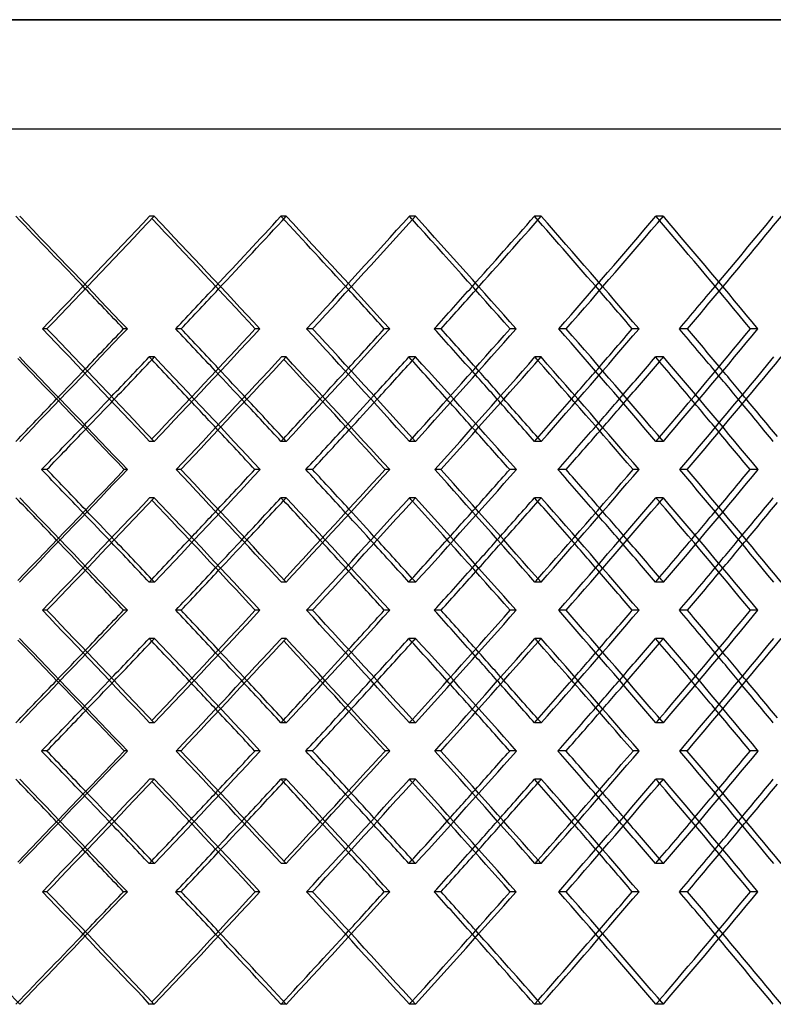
# Model space of a CAD drawing. Header units: millimetres. Extents: x -675 to 675, y -276 to 513.
# Tile 11 of 17: x 123 to 256, y -79 to 95. Entities that reach past the tile are written whole.
import ezdxf

# ---------------------------------------------------------------- set-up
doc = ezdxf.new("R2010")
doc.units = ezdxf.units.MM
doc.layers.add('HIDDEN', color=7, linetype='Continuous')
doc.layers.add('THICK', color=7, linetype='Continuous')

msp = doc.modelspace()

# ---------------------------------------------------------------- linework, layer by layer
at = {"layer": 'HIDDEN'}
for p, q in [((675, 94.78), (0, 94.78)), ((-450, 75.5), (450, 75.5)), ((146.93, 60.03), (146.11, 60.03)), ((170.28, 60.03), (169.34, 60.03)), ((193.12, 60.03), (192.05, 60.03)), ((215.37, 60.03), (214.18, 60.03)), ((236.96, 60.03), (235.65, 60.03)), ((127.95, 40.12), (127.14, 40.12)), ((142.17, 40.12), (141.48, 40.12)), ((174.92, 40.12), (173.86, 40.12)), ((188.56, 40.12), (187.62, 40.12)), ((219.77, 40.12), (218.46, 40.12)), ((232.67, 40.12), (231.48, 40.12)), ((146.97, 35.14), (146.03, 35.14)), ((170.24, 35.14), (169.43, 35.14)), ((193.16, 35.14), (191.96, 35.14)), ((215.33, 35.14), (214.26, 35.14)), ((237, 35.14), (235.57, 35.14)), ((146.93, 20.21), (146.11, 20.21)), ((170.28, 20.21), (169.34, 20.21)), ((193.12, 20.21), (192.05, 20.21)), ((215.37, 20.21), (214.18, 20.21)), ((236.96, 20.21), (235.65, 20.21)), ((151.62, 15.23), (150.81, 15.23)), ((165.66, 15.23), (164.72, 15.23)), ((197.6, 15.23), (196.54, 15.23)), ((210.98, 15.23), (209.79, 15.23)), ((241.19, 15.23), (239.88, 15.23)), ((253.73, 15.23), (252.31, 15.23)), ((146.93, 10.26), (146.11, 10.26)), ((170.28, 10.26), (169.34, 10.26)), ((193.12, 10.26), (192.05, 10.26)), ((215.37, 10.26), (214.18, 10.26)), ((236.96, 10.26), (235.65, 10.26)), ((146.97, -4.68), (146.03, -4.68)), ((170.24, -4.68), (169.43, -4.68)), ((193.16, -4.68), (191.96, -4.68)), ((215.33, -4.68), (214.26, -4.68)), ((237, -4.68), (235.57, -4.68)), ((127.95, -9.65), (127.14, -9.65)), ((142.17, -9.65), (141.48, -9.65)), ((174.92, -9.65), (173.86, -9.65)), ((188.56, -9.65), (187.62, -9.65)), ((219.77, -9.65), (218.46, -9.65)), ((232.67, -9.65), (231.48, -9.65)), ((146.97, -14.62), (146.03, -14.62)), ((170.24, -14.62), (169.43, -14.62)), ((193.16, -14.62), (191.96, -14.62)), ((215.33, -14.62), (214.26, -14.62)), ((237, -14.62), (235.57, -14.62)), ((146.93, -29.56), (146.11, -29.56)), ((170.28, -29.56), (169.34, -29.56)), ((193.12, -29.56), (192.05, -29.56)), ((215.37, -29.56), (214.18, -29.56)), ((236.96, -29.56), (235.65, -29.56)), ((151.62, -34.53), (150.81, -34.53)), ((165.66, -34.53), (164.72, -34.53)), ((197.6, -34.53), (196.54, -34.53)), ((210.98, -34.53), (209.79, -34.53)), ((241.19, -34.53), (239.88, -34.53)), ((253.73, -34.53), (252.31, -34.53)), ((146.93, -39.51), (146.11, -39.51)), ((170.28, -39.51), (169.34, -39.51)), ((193.12, -39.51), (192.05, -39.51)), ((215.37, -39.51), (214.18, -39.51)), ((236.96, -39.51), (235.65, -39.51)), ((146.97, -54.44), (146.03, -54.44)), ((170.24, -54.44), (169.43, -54.44)), ((193.16, -54.44), (191.96, -54.44)), ((215.33, -54.44), (214.26, -54.44)), ((237, -54.44), (235.57, -54.44)), ((127.95, -59.42), (127.14, -59.42)), ((142.17, -59.42), (141.48, -59.42)), ((174.92, -59.42), (173.86, -59.42)), ((188.56, -59.42), (187.62, -59.42)), ((219.77, -59.42), (218.46, -59.42)), ((232.67, -59.42), (231.48, -59.42)), ((146.93, -79.33), (146.11, -79.33)), ((170.28, -79.33), (169.34, -79.33)), ((193.12, -79.33), (192.05, -79.33)), ((215.37, -79.33), (214.18, -79.33)), ((236.96, -79.33), (235.65, -79.33))]:
    msp.add_line(p, q, dxfattribs=at)
for centre, major_axis, ratio, start_param, end_param in [((0, 60.03), (445.73, -445.73), 0.138668, 1.404504, 1.433007), ((0, 60.03), (448.21, -448.21), 0.138668, 1.388995, 1.433007), ((0, 60.03), (443.86, 443.86), 0.16687, -1.449706, -1.405449), ((0, 60.03), (441.65, 441.65), 0.195334, -1.405449, -1.377892), ((0, 60.03), (444.11, 444.11), 0.195334, -1.406408, -1.377892), ((0, 60.03), (441.65, -441.65), 0.195334, 1.349039, 1.377892), ((0, 60.03), (444.11, -444.11), 0.195334, 1.33388, 1.377892), ((0, 60.03), (439.11, 439.11), 0.224105, -1.39459, -1.350334), ((0, 60.03), (439.11, -439.11), 0.224105, 1.349023, 1.350334), ((0, 60.03), (436.23, 436.23), 0.253234, -1.350334, -1.322776), ((0, 60.03), (438.65, 438.65), 0.253234, -1.351656, -1.322776), ((0, 60.03), (436.23, -436.23), 0.253234, 1.293538, 1.322776), ((0, 60.03), (438.65, -438.65), 0.253234, 1.278764, 1.322776), ((0, 60.03), (433.02, 433.02), 0.282773, -1.339474, -1.295218), ((0, 60.03), (433.02, -433.02), 0.282773, 1.293511, 1.295218), ((0, 60.03), (429.48, 429.48), 0.312776, -1.295218, -1.26766), ((0, 60.03), (431.87, 431.87), 0.312776, -1.296947, -1.26766), ((0, 20.21), (448.21, 448.21), 0.138668, -1.433007, -1.388995), ((0, 20.21), (443.86, -443.86), 0.16687, 1.405449, 1.449706), ((0, 20.21), (444.11, 444.11), 0.195334, -1.377892, -1.33388), ((0, 20.21), (439.11, -439.11), 0.224105, 1.350334, 1.39459), ((0, 20.21), (438.65, 438.65), 0.253234, -1.322776, -1.278764), ((0, 20.21), (433.02, -433.02), 0.282773, 1.295218, 1.339474), ((0, 60.03), (444.11, 444.11), 0.195334, -1.434011, -1.43291), ((0, 10.26), (444.11, -444.11), 0.195334, 1.388885, 1.43291), ((0, 10.26), (443.86, 443.86), 0.16687, -1.394395, -1.350125), ((0, 60.03), (438.65, 438.65), 0.253234, -1.37925, -1.377794), ((0, 10.26), (438.65, -438.65), 0.253234, 1.333769, 1.377794), ((0, 10.26), (439.11, 439.11), 0.224105, -1.339279, -1.295009), ((0, 60.03), (439.11, -439.11), 0.224105, 1.293659, 1.295009), ((0, 60.03), (431.87, 431.87), 0.312776, -1.324529, -1.322679), ((0, 10.26), (431.87, -431.87), 0.312776, 1.278654, 1.322679), ((0, 10.26), (433.02, 433.02), 0.282773, -1.284164, -1.239894), ((0, 20.21), (444.11, -444.11), 0.195334, 1.394452, 1.406408), ((0, 20.21), (441.65, 441.65), 0.195334, -1.361176, -1.349039), ((0, 20.21), (438.65, -438.65), 0.253234, 1.339336, 1.351656), ((0, 20.21), (436.23, 436.23), 0.253234, -1.30606, -1.293538), ((0, 20.21), (431.87, -431.87), 0.312776, 1.28422, 1.296947), ((0, 20.21), (445.73, 445.73), 0.138668, -1.416292, -1.404504), ((0, 20.21), (441.65, -441.65), 0.195334, 1.393423, 1.405449), ((0, 20.21), (436.23, -436.23), 0.253234, 1.337938, 1.350334), ((0, 20.21), (429.48, -429.48), 0.312776, 1.282408, 1.295218), ((0, 60.03), (441.65, 441.65), 0.195334, -1.460565, -1.448773), ((0, 60.03), (436.23, 436.23), 0.253234, -1.405449, -1.393304), ((0, 60.03), (429.48, 429.48), 0.312776, -1.350334, -1.337799), ((0, 60.03), (444.11, 444.11), 0.195334, -1.4612, -1.449478), ((0, 10.26), (441.65, -441.65), 0.195334, 1.404486, 1.416508), ((0, 60.03), (438.65, 438.65), 0.253234, -1.406432, -1.394362), ((0, 10.26), (436.23, -436.23), 0.253234, 1.349005, 1.361392), ((0, 60.03), (431.87, 431.87), 0.312776, -1.3517, -1.339247), ((0, 10.26), (429.48, -429.48), 0.312776, 1.29348, 1.306277), ((0, 20.21), (433.02, 433.02), 0.282773, -1.295218, -1.293511), ((0, 20.21), (444.11, -444.11), 0.195334, 1.377892, 1.379014), ((0, 20.21), (439.11, 439.11), 0.224105, -1.350334, -1.349023), ((0, 20.21), (438.65, -438.65), 0.253234, 1.322776, 1.324271), ((0, 20.21), (444.11, 444.11), 0.195334, -1.43291, -1.388885), ((0, 20.21), (443.86, -443.86), 0.16687, 1.350125, 1.394395), ((0, 20.21), (438.65, 438.65), 0.253234, -1.377794, -1.333769), ((0, 20.21), (439.11, -439.11), 0.224105, 1.295009, 1.339279), ((0, 20.21), (431.87, 431.87), 0.312776, -1.322679, -1.278654), ((0, 20.21), (433.02, -433.02), 0.282773, 1.239894, 1.284164), ((0, 10.26), (448.21, -448.21), 0.138668, 1.388995, 1.433007), ((0, 10.26), (443.86, 443.86), 0.16687, -1.449706, -1.405449), ((0, 10.26), (444.11, 444.11), 0.195334, -1.379014, -1.377892), ((0, 10.26), (444.11, -444.11), 0.195334, 1.33388, 1.377892), ((0, 10.26), (439.11, 439.11), 0.224105, -1.39459, -1.350334), ((0, 10.26), (439.11, -439.11), 0.224105, 1.349023, 1.350334), ((0, 10.26), (438.65, 438.65), 0.253234, -1.324271, -1.322776), ((0, 10.26), (438.65, -438.65), 0.253234, 1.278764, 1.322776), ((0, 10.26), (433.02, 433.02), 0.282773, -1.339474, -1.295218), ((0, 10.26), (433.02, -433.02), 0.282773, 1.293511, 1.295218), ((0, -29.56), (441.65, -441.65), 0.195334, 1.448773, 1.460565), ((0, -29.56), (444.11, -444.11), 0.195334, 1.449478, 1.4612), ((0, 20.21), (441.65, 441.65), 0.195334, -1.416508, -1.404486), ((0, -29.56), (436.23, -436.23), 0.253234, 1.393304, 1.405449), ((0, -29.56), (438.65, -438.65), 0.253234, 1.394362, 1.406432), ((0, 20.21), (436.23, 436.23), 0.253234, -1.361392, -1.349005), ((0, -29.56), (429.48, -429.48), 0.312776, 1.337799, 1.350334), ((0, -29.56), (431.87, -431.87), 0.312776, 1.339247, 1.3517), ((0, 20.21), (429.48, 429.48), 0.312776, -1.306277, -1.29348), ((0, 10.26), (429.48, 429.48), 0.312776, -1.295218, -1.282408), ((0, 10.26), (445.73, -445.73), 0.138668, 1.404504, 1.416292), ((0, 10.26), (441.65, 441.65), 0.195334, -1.405449, -1.393423), ((0, 10.26), (444.11, 444.11), 0.195334, -1.406408, -1.394452), ((0, 10.26), (441.65, -441.65), 0.195334, 1.349039, 1.361176), ((0, 10.26), (436.23, 436.23), 0.253234, -1.350334, -1.337938), ((0, 10.26), (438.65, 438.65), 0.253234, -1.351656, -1.339336), ((0, 10.26), (436.23, -436.23), 0.253234, 1.293538, 1.30606), ((0, 10.26), (431.87, 431.87), 0.312776, -1.296947, -1.28422), ((0, -29.56), (444.11, -444.11), 0.195334, 1.43291, 1.434011), ((0, -29.56), (438.65, -438.65), 0.253234, 1.377794, 1.37925), ((0, -29.56), (439.11, 439.11), 0.224105, -1.295009, -1.293659), ((0, -29.56), (431.87, -431.87), 0.312776, 1.322679, 1.324529), ((0, -29.56), (448.21, 448.21), 0.138668, -1.433007, -1.388995), ((0, -29.56), (443.86, -443.86), 0.16687, 1.405449, 1.449706), ((0, -29.56), (444.11, 444.11), 0.195334, -1.377892, -1.33388), ((0, -29.56), (439.11, -439.11), 0.224105, 1.350334, 1.39459), ((0, -29.56), (438.65, 438.65), 0.253234, -1.322776, -1.278764), ((0, -29.56), (433.02, -433.02), 0.282773, 1.295218, 1.339474), ((0, 10.26), (444.11, 444.11), 0.195334, -1.434011, -1.43291), ((0, -39.51), (444.11, -444.11), 0.195334, 1.388885, 1.43291), ((0, -39.51), (443.86, 443.86), 0.16687, -1.394395, -1.350125), ((0, 10.26), (438.65, 438.65), 0.253234, -1.37925, -1.377794), ((0, -39.51), (438.65, -438.65), 0.253234, 1.333769, 1.377794), ((0, -39.51), (439.11, 439.11), 0.224105, -1.339279, -1.295009), ((0, 10.26), (439.11, -439.11), 0.224105, 1.293659, 1.295009), ((0, 10.26), (431.87, 431.87), 0.312776, -1.324529, -1.322679), ((0, -39.51), (431.87, -431.87), 0.312776, 1.278654, 1.322679), ((0, -39.51), (433.02, 433.02), 0.282773, -1.284164, -1.239894), ((0, -29.56), (445.73, 445.73), 0.138668, -1.416292, -1.404504), ((0, -29.56), (441.65, -441.65), 0.195334, 1.393423, 1.405449), ((0, -29.56), (444.11, -444.11), 0.195334, 1.394452, 1.406408), ((0, -29.56), (441.65, 441.65), 0.195334, -1.361176, -1.349039), ((0, -29.56), (436.23, -436.23), 0.253234, 1.337938, 1.350334), ((0, -29.56), (438.65, -438.65), 0.253234, 1.339336, 1.351656), ((0, -29.56), (436.23, 436.23), 0.253234, -1.30606, -1.293538), ((0, -29.56), (429.48, -429.48), 0.312776, 1.282408, 1.295218), ((0, -29.56), (431.87, -431.87), 0.312776, 1.28422, 1.296947), ((0, 10.26), (441.65, 441.65), 0.195334, -1.460565, -1.448773), ((0, 10.26), (444.11, 444.11), 0.195334, -1.4612, -1.449478), ((0, -39.51), (441.65, -441.65), 0.195334, 1.404486, 1.416508), ((0, 10.26), (436.23, 436.23), 0.253234, -1.405449, -1.393304), ((0, 10.26), (438.65, 438.65), 0.253234, -1.406432, -1.394362), ((0, -39.51), (436.23, -436.23), 0.253234, 1.349005, 1.361392), ((0, 10.26), (429.48, 429.48), 0.312776, -1.350334, -1.337799), ((0, 10.26), (431.87, 431.87), 0.312776, -1.3517, -1.339247), ((0, -39.51), (429.48, -429.48), 0.312776, 1.29348, 1.306277), ((0, -29.56), (444.11, -444.11), 0.195334, 1.377892, 1.379014), ((0, -29.56), (439.11, 439.11), 0.224105, -1.350334, -1.349023), ((0, -29.56), (438.65, -438.65), 0.253234, 1.322776, 1.324271), ((0, -29.56), (433.02, 433.02), 0.282773, -1.295218, -1.293511), ((0, -29.56), (444.11, 444.11), 0.195334, -1.43291, -1.388885), ((0, -29.56), (443.86, -443.86), 0.16687, 1.350125, 1.394395), ((0, -29.56), (438.65, 438.65), 0.253234, -1.377794, -1.333769), ((0, -29.56), (439.11, -439.11), 0.224105, 1.295009, 1.339279), ((0, -29.56), (431.87, 431.87), 0.312776, -1.322679, -1.278654), ((0, -29.56), (433.02, -433.02), 0.282773, 1.239894, 1.284164), ((0, -39.51), (448.21, -448.21), 0.138668, 1.388995, 1.433007), ((0, -39.51), (443.86, 443.86), 0.16687, -1.449706, -1.405449), ((0, -39.51), (444.11, 444.11), 0.195334, -1.379014, -1.377892), ((0, -39.51), (444.11, -444.11), 0.195334, 1.33388, 1.377892), ((0, -39.51), (439.11, 439.11), 0.224105, -1.39459, -1.350334), ((0, -39.51), (439.11, -439.11), 0.224105, 1.349023, 1.350334), ((0, -39.51), (438.65, 438.65), 0.253234, -1.324271, -1.322776), ((0, -39.51), (438.65, -438.65), 0.253234, 1.278764, 1.322776), ((0, -39.51), (433.02, 433.02), 0.282773, -1.339474, -1.295218), ((0, -39.51), (433.02, -433.02), 0.282773, 1.293511, 1.295218), ((0, -79.33), (444.11, -444.11), 0.195334, 1.449478, 1.4612), ((0, -29.56), (441.65, 441.65), 0.195334, -1.416508, -1.404486), ((0, -79.33), (438.65, -438.65), 0.253234, 1.394362, 1.406432), ((0, -29.56), (436.23, 436.23), 0.253234, -1.361392, -1.349005), ((0, -79.33), (431.87, -431.87), 0.312776, 1.339247, 1.3517), ((0, -29.56), (429.48, 429.48), 0.312776, -1.306277, -1.29348), ((0, -79.33), (441.65, -441.65), 0.195334, 1.448773, 1.460565), ((0, -79.33), (436.23, -436.23), 0.253234, 1.393304, 1.405449), ((0, -79.33), (429.48, -429.48), 0.312776, 1.337799, 1.350334), ((0, -39.51), (441.65, 441.65), 0.195334, -1.405449, -1.393423), ((0, -39.51), (444.11, 444.11), 0.195334, -1.406408, -1.394452), ((0, -39.51), (436.23, 436.23), 0.253234, -1.350334, -1.337938), ((0, -39.51), (438.65, 438.65), 0.253234, -1.351656, -1.339336), ((0, -39.51), (429.48, 429.48), 0.312776, -1.295218, -1.282408), ((0, -39.51), (431.87, 431.87), 0.312776, -1.296947, -1.28422), ((0, -39.51), (445.73, -445.73), 0.138668, 1.404504, 1.416292), ((0, -39.51), (441.65, -441.65), 0.195334, 1.349039, 1.361176), ((0, -39.51), (436.23, -436.23), 0.253234, 1.293538, 1.30606), ((0, -79.33), (444.11, -444.11), 0.195334, 1.43291, 1.434011), ((0, -79.33), (438.65, -438.65), 0.253234, 1.377794, 1.37925), ((0, -79.33), (439.11, 439.11), 0.224105, -1.295009, -1.293659), ((0, -79.33), (431.87, -431.87), 0.312776, 1.322679, 1.324529), ((0, -79.33), (448.21, 448.21), 0.138668, -1.433007, -1.388995), ((0, -79.33), (443.86, -443.86), 0.16687, 1.405449, 1.449706), ((0, -79.33), (444.11, 444.11), 0.195334, -1.377892, -1.33388), ((0, -79.33), (439.11, -439.11), 0.224105, 1.350334, 1.39459), ((0, -79.33), (438.65, 438.65), 0.253234, -1.322776, -1.278764), ((0, -79.33), (433.02, -433.02), 0.282773, 1.295218, 1.339474), ((0, -79.33), (431.87, -431.87), 0.312776, 1.26766, 1.296947), ((0, -79.33), (448.21, -448.21), 0.138668, 1.433007, 1.461188), ((0, -79.33), (445.73, 445.73), 0.138668, -1.433007, -1.404504), ((0, -79.33), (441.65, -441.65), 0.195334, 1.377892, 1.405449), ((0, -79.33), (444.11, -444.11), 0.195334, 1.377892, 1.406408), ((0, -79.33), (441.65, 441.65), 0.195334, -1.377892, -1.349039), ((0, -79.33), (436.23, -436.23), 0.253234, 1.322776, 1.350334), ((0, -79.33), (438.65, -438.65), 0.253234, 1.322776, 1.351656), ((0, -79.33), (436.23, 436.23), 0.253234, -1.322776, -1.293538), ((0, -79.33), (429.48, -429.48), 0.312776, 1.26766, 1.295218), ((0, -79.33), (439.11, 439.11), 0.224105, -1.350334, -1.349023), ((0, -79.33), (433.02, 433.02), 0.282773, -1.295218, -1.293511)]:
    msp.add_ellipse(centre, major_axis=major_axis, ratio=ratio, start_param=start_param, end_param=end_param, dxfattribs=at)
at = {"layer": 'THICK'}
for p, q in [((0, 94.78), (675, 94.78)), ((-675, 75.5), (675, 75.5)), ((151.67, 40.12), (150.73, 40.12)), ((165.61, 40.12), (164.8, 40.12)), ((197.65, 40.12), (196.46, 40.12)), ((210.93, 40.12), (209.87, 40.12)), ((241.23, 40.12), (239.8, 40.12)), ((253.69, 40.12), (252.38, 40.12)), ((127.94, 15.23), (127, 15.23)), ((142.18, 15.23), (141.63, 15.23)), ((174.91, 15.23), (173.72, 15.23)), ((188.57, 15.23), (187.75, 15.23)), ((219.76, 15.23), (218.33, 15.23)), ((232.68, 15.23), (231.6, 15.23)), ((151.67, -9.65), (150.73, -9.65)), ((165.61, -9.65), (164.8, -9.65)), ((197.65, -9.65), (196.46, -9.65)), ((210.93, -9.65), (209.87, -9.65)), ((241.23, -9.65), (239.8, -9.65)), ((253.69, -9.65), (252.38, -9.65)), ((127.94, -34.53), (127, -34.53)), ((142.18, -34.53), (141.63, -34.53)), ((174.91, -34.53), (173.72, -34.53)), ((188.57, -34.53), (187.75, -34.53)), ((219.76, -34.53), (218.33, -34.53)), ((232.68, -34.53), (231.6, -34.53)), ((151.67, -59.42), (150.73, -59.42)), ((165.61, -59.42), (164.8, -59.42)), ((197.65, -59.42), (196.46, -59.42)), ((210.93, -59.42), (209.87, -59.42)), ((241.23, -59.42), (239.8, -59.42)), ((253.69, -59.42), (252.38, -59.42))]:
    msp.add_line(p, q, dxfattribs=at)
for centre, major_axis, ratio, start_param, end_param in [((0, 60.03), (446.33, 446.33), 0.16687, -1.449461, -1.405449), ((0, 60.03), (443.86, -443.86), 0.16687, 1.361193, 1.404496), ((0, 60.03), (446.33, -446.33), 0.16687, 1.361438, 1.405449), ((0, 60.03), (441.55, 441.55), 0.224105, -1.394345, -1.350334), ((0, 60.03), (439.11, -439.11), 0.224105, 1.306077, 1.349023), ((0, 60.03), (441.55, -441.55), 0.224105, 1.306322, 1.350334), ((0, 60.03), (435.43, 435.43), 0.282773, -1.33923, -1.295218), ((0, 60.03), (433.02, -433.02), 0.282773, 1.250962, 1.293511), ((0, 60.03), (435.43, -435.43), 0.282773, 1.251206, 1.295218), ((0, 60.03), (445.73, -445.73), 0.138668, 1.388751, 1.404504), ((0, 60.03), (441.65, 441.65), 0.195334, -1.422148, -1.405449), ((0, 60.03), (444.11, 444.11), 0.195334, -1.421903, -1.406408), ((0, 60.03), (441.65, -441.65), 0.195334, 1.333635, 1.349039), ((0, 60.03), (436.23, 436.23), 0.253234, -1.367032, -1.350334), ((0, 60.03), (429.48, 429.48), 0.312776, -1.311917, -1.295218), ((0, 60.03), (438.65, 438.65), 0.253234, -1.366788, -1.351656), ((0, 60.03), (436.23, -436.23), 0.253234, 1.278519, 1.293538), ((0, 60.03), (431.87, 431.87), 0.312776, -1.311672, -1.296947), ((0, 20.21), (446.33, -446.33), 0.16687, 1.405449, 1.449461), ((0, 20.21), (445.73, 445.73), 0.138668, -1.404504, -1.388751), ((0, 20.21), (443.86, 443.86), 0.16687, -1.404496, -1.361193), ((0, 20.21), (446.33, 446.33), 0.16687, -1.405449, -1.361438), ((0, 20.21), (441.65, -441.65), 0.195334, 1.405449, 1.422148), ((0, 20.21), (444.11, -444.11), 0.195334, 1.406408, 1.421903), ((0, 20.21), (441.55, -441.55), 0.224105, 1.350334, 1.394345), ((0, 20.21), (441.65, 441.65), 0.195334, -1.349039, -1.333635), ((0, 20.21), (439.11, 439.11), 0.224105, -1.349023, -1.306077), ((0, 20.21), (441.55, 441.55), 0.224105, -1.350334, -1.306322), ((0, 20.21), (436.23, -436.23), 0.253234, 1.350334, 1.367032), ((0, 20.21), (438.65, -438.65), 0.253234, 1.351656, 1.366788), ((0, 20.21), (435.43, -435.43), 0.282773, 1.295218, 1.33923), ((0, 20.21), (436.23, 436.23), 0.253234, -1.293538, -1.278519), ((0, 20.21), (433.02, 433.02), 0.282773, -1.293511, -1.250962), ((0, 20.21), (435.43, 435.43), 0.282773, -1.295218, -1.251206), ((0, 20.21), (429.48, -429.48), 0.312776, 1.295218, 1.311917), ((0, 20.21), (431.87, -431.87), 0.312776, 1.296947, 1.311672), ((0, 60.03), (447.27, -447.27), 0.11068, 1.360862, 1.404608), ((0, 60.03), (449.75, -449.75), 0.11068, 1.361414, 1.405546), ((0, 60.03), (441.65, 441.65), 0.195334, -1.448773, -1.433216), ((0, 10.26), (441.65, -441.65), 0.195334, 1.416508, 1.433216), ((0, 10.26), (446.33, 446.33), 0.16687, -1.394456, -1.350431), ((0, 60.03), (446.33, -446.33), 0.16687, 1.306299, 1.350431), ((0, 60.03), (436.23, 436.23), 0.253234, -1.393304, -1.3781), ((0, 10.26), (436.23, -436.23), 0.253234, 1.361392, 1.3781), ((0, 10.26), (441.55, 441.55), 0.224105, -1.33934, -1.295315), ((0, 60.03), (441.55, -441.55), 0.224105, 1.251183, 1.295315), ((0, 60.03), (429.48, 429.48), 0.312776, -1.337799, -1.322985), ((0, 10.26), (429.48, -429.48), 0.312776, 1.306277, 1.322985), ((0, 10.26), (435.43, 435.43), 0.282773, -1.284225, -1.240199), ((0, 60.03), (444.11, 444.11), 0.195334, -1.449478, -1.434011), ((0, 60.03), (443.86, -443.86), 0.16687, 1.305746, 1.34915), ((0, 60.03), (438.65, 438.65), 0.253234, -1.394362, -1.37925), ((0, 60.03), (439.11, -439.11), 0.224105, 1.25063, 1.293659), ((0, 60.03), (431.87, 431.87), 0.312776, -1.339247, -1.324529), ((0, 20.21), (445.73, 445.73), 0.138668, -1.433007, -1.416292), ((0, 20.21), (441.65, -441.65), 0.195334, 1.377892, 1.393423), ((0, 20.21), (444.11, -444.11), 0.195334, 1.379014, 1.394452), ((0, 20.21), (441.65, 441.65), 0.195334, -1.377892, -1.361176), ((0, 20.21), (436.23, -436.23), 0.253234, 1.322776, 1.337938), ((0, 20.21), (438.65, -438.65), 0.253234, 1.324271, 1.339336), ((0, 20.21), (436.23, 436.23), 0.253234, -1.322776, -1.30606), ((0, 20.21), (429.48, -429.48), 0.312776, 1.26766, 1.282408), ((0, 20.21), (431.87, -431.87), 0.312776, 1.269576, 1.28422), ((0, 60.03), (441.65, 441.65), 0.195334, -1.477595, -1.460565), ((0, 60.03), (436.23, 436.23), 0.253234, -1.422479, -1.405449), ((0, 60.03), (429.48, 429.48), 0.312776, -1.367364, -1.350334), ((0, 60.03), (444.11, 444.11), 0.195334, -1.477042, -1.4612), ((0, 10.26), (441.65, -441.65), 0.195334, 1.388946, 1.404486), ((0, 60.03), (438.65, 438.65), 0.253234, -1.421927, -1.406432), ((0, 10.26), (436.23, -436.23), 0.253234, 1.33383, 1.349005), ((0, 60.03), (431.87, 431.87), 0.312776, -1.366811, -1.3517), ((0, 10.26), (429.48, -429.48), 0.312776, 1.278715, 1.29348), ((0, -29.56), (447.27, 447.27), 0.11068, -1.404608, -1.360862), ((0, -29.56), (449.75, 449.75), 0.11068, -1.405546, -1.361414), ((0, -29.56), (441.65, -441.65), 0.195334, 1.460565, 1.477595), ((0, -29.56), (444.11, -444.11), 0.195334, 1.4612, 1.477042), ((0, 20.21), (446.33, -446.33), 0.16687, 1.350431, 1.394456), ((0, 20.21), (441.65, 441.65), 0.195334, -1.404486, -1.388946), ((0, -29.56), (443.86, 443.86), 0.16687, -1.34915, -1.305746), ((0, -29.56), (446.33, 446.33), 0.16687, -1.350431, -1.306299), ((0, -29.56), (436.23, -436.23), 0.253234, 1.405449, 1.422479), ((0, -29.56), (438.65, -438.65), 0.253234, 1.406432, 1.421927), ((0, 20.21), (441.55, -441.55), 0.224105, 1.295315, 1.33934), ((0, 20.21), (436.23, 436.23), 0.253234, -1.349005, -1.33383), ((0, -29.56), (439.11, 439.11), 0.224105, -1.293659, -1.25063), ((0, -29.56), (441.55, 441.55), 0.224105, -1.295315, -1.251183), ((0, -29.56), (429.48, -429.48), 0.312776, 1.350334, 1.367364), ((0, -29.56), (431.87, -431.87), 0.312776, 1.3517, 1.366811), ((0, 20.21), (435.43, -435.43), 0.282773, 1.240199, 1.284225), ((0, 20.21), (429.48, 429.48), 0.312776, -1.29348, -1.278715), ((0, 10.26), (445.73, -445.73), 0.138668, 1.416292, 1.433007), ((0, 10.26), (446.33, 446.33), 0.16687, -1.449461, -1.405449), ((0, 10.26), (443.86, -443.86), 0.16687, 1.361193, 1.404496), ((0, 10.26), (446.33, -446.33), 0.16687, 1.361438, 1.405449), ((0, 10.26), (441.65, 441.65), 0.195334, -1.393423, -1.377892), ((0, 10.26), (444.11, 444.11), 0.195334, -1.394452, -1.379014), ((0, 10.26), (441.65, -441.65), 0.195334, 1.361176, 1.377892), ((0, 10.26), (441.55, 441.55), 0.224105, -1.394345, -1.350334), ((0, 10.26), (439.11, -439.11), 0.224105, 1.306077, 1.349023), ((0, 10.26), (441.55, -441.55), 0.224105, 1.306322, 1.350334), ((0, 10.26), (436.23, 436.23), 0.253234, -1.337938, -1.322776), ((0, 10.26), (438.65, 438.65), 0.253234, -1.339336, -1.324271), ((0, 10.26), (436.23, -436.23), 0.253234, 1.30606, 1.322776), ((0, 10.26), (435.43, 435.43), 0.282773, -1.33923, -1.295218), ((0, 10.26), (433.02, -433.02), 0.282773, 1.250962, 1.293511), ((0, 10.26), (435.43, -435.43), 0.282773, 1.251206, 1.295218), ((0, 10.26), (429.48, 429.48), 0.312776, -1.282408, -1.26766), ((0, 10.26), (431.87, 431.87), 0.312776, -1.28422, -1.269576), ((0, -29.56), (441.65, -441.65), 0.195334, 1.433216, 1.448773), ((0, -29.56), (444.11, -444.11), 0.195334, 1.434011, 1.449478), ((0, 20.21), (441.65, 441.65), 0.195334, -1.433216, -1.416508), ((0, -29.56), (436.23, -436.23), 0.253234, 1.3781, 1.393304), ((0, -29.56), (438.65, -438.65), 0.253234, 1.37925, 1.394362), ((0, 20.21), (436.23, 436.23), 0.253234, -1.3781, -1.361392), ((0, -29.56), (429.48, -429.48), 0.312776, 1.322985, 1.337799), ((0, -29.56), (431.87, -431.87), 0.312776, 1.324529, 1.339247), ((0, 20.21), (429.48, 429.48), 0.312776, -1.322985, -1.306277), ((0, 10.26), (445.73, -445.73), 0.138668, 1.388751, 1.404504), ((0, 10.26), (441.65, 441.65), 0.195334, -1.422148, -1.405449), ((0, 10.26), (444.11, 444.11), 0.195334, -1.421903, -1.406408), ((0, 10.26), (441.65, -441.65), 0.195334, 1.333635, 1.349039), ((0, 10.26), (436.23, 436.23), 0.253234, -1.367032, -1.350334), ((0, 10.26), (438.65, 438.65), 0.253234, -1.366788, -1.351656), ((0, 10.26), (436.23, -436.23), 0.253234, 1.278519, 1.293538), ((0, 10.26), (429.48, 429.48), 0.312776, -1.311917, -1.295218), ((0, 10.26), (431.87, 431.87), 0.312776, -1.311672, -1.296947), ((0, -29.56), (446.33, -446.33), 0.16687, 1.405449, 1.449461), ((0, -29.56), (445.73, 445.73), 0.138668, -1.404504, -1.388751), ((0, -29.56), (443.86, 443.86), 0.16687, -1.404496, -1.361193), ((0, -29.56), (446.33, 446.33), 0.16687, -1.405449, -1.361438), ((0, -29.56), (441.65, -441.65), 0.195334, 1.405449, 1.422148), ((0, -29.56), (444.11, -444.11), 0.195334, 1.406408, 1.421903), ((0, -29.56), (441.55, -441.55), 0.224105, 1.350334, 1.394345), ((0, -29.56), (441.65, 441.65), 0.195334, -1.349039, -1.333635), ((0, -29.56), (439.11, 439.11), 0.224105, -1.349023, -1.306077), ((0, -29.56), (441.55, 441.55), 0.224105, -1.350334, -1.306322), ((0, -29.56), (436.23, -436.23), 0.253234, 1.350334, 1.367032), ((0, -29.56), (438.65, -438.65), 0.253234, 1.351656, 1.366788), ((0, -29.56), (435.43, -435.43), 0.282773, 1.295218, 1.33923), ((0, -29.56), (436.23, 436.23), 0.253234, -1.293538, -1.278519), ((0, -29.56), (433.02, 433.02), 0.282773, -1.293511, -1.250962), ((0, -29.56), (435.43, 435.43), 0.282773, -1.295218, -1.251206), ((0, -29.56), (429.48, -429.48), 0.312776, 1.295218, 1.311917), ((0, -29.56), (431.87, -431.87), 0.312776, 1.296947, 1.311672), ((0, 10.26), (447.27, -447.27), 0.11068, 1.360862, 1.404608), ((0, 10.26), (449.75, -449.75), 0.11068, 1.361414, 1.405546), ((0, 10.26), (441.65, 441.65), 0.195334, -1.448773, -1.433216), ((0, 10.26), (444.11, 444.11), 0.195334, -1.449478, -1.434011), ((0, -39.51), (441.65, -441.65), 0.195334, 1.416508, 1.433216), ((0, -39.51), (446.33, 446.33), 0.16687, -1.394456, -1.350431), ((0, 10.26), (443.86, -443.86), 0.16687, 1.305746, 1.34915), ((0, 10.26), (446.33, -446.33), 0.16687, 1.306299, 1.350431), ((0, 10.26), (436.23, 436.23), 0.253234, -1.393304, -1.3781), ((0, 10.26), (438.65, 438.65), 0.253234, -1.394362, -1.37925), ((0, -39.51), (436.23, -436.23), 0.253234, 1.361392, 1.3781), ((0, -39.51), (441.55, 441.55), 0.224105, -1.33934, -1.295315), ((0, 10.26), (439.11, -439.11), 0.224105, 1.25063, 1.293659), ((0, 10.26), (441.55, -441.55), 0.224105, 1.251183, 1.295315), ((0, 10.26), (429.48, 429.48), 0.312776, -1.337799, -1.322985), ((0, 10.26), (431.87, 431.87), 0.312776, -1.339247, -1.324529), ((0, -39.51), (429.48, -429.48), 0.312776, 1.306277, 1.322985), ((0, -39.51), (435.43, 435.43), 0.282773, -1.284225, -1.240199), ((0, -29.56), (445.73, 445.73), 0.138668, -1.433007, -1.416292), ((0, -29.56), (441.65, -441.65), 0.195334, 1.377892, 1.393423), ((0, -29.56), (444.11, -444.11), 0.195334, 1.379014, 1.394452), ((0, -29.56), (441.65, 441.65), 0.195334, -1.377892, -1.361176), ((0, -29.56), (438.65, -438.65), 0.253234, 1.324271, 1.339336), ((0, -29.56), (436.23, 436.23), 0.253234, -1.322776, -1.30606), ((0, -29.56), (431.87, -431.87), 0.312776, 1.269576, 1.28422), ((0, -29.56), (436.23, -436.23), 0.253234, 1.322776, 1.337938), ((0, -29.56), (429.48, -429.48), 0.312776, 1.26766, 1.282408), ((0, 10.26), (441.65, 441.65), 0.195334, -1.477595, -1.460565), ((0, 10.26), (444.11, 444.11), 0.195334, -1.477042, -1.4612), ((0, -39.51), (441.65, -441.65), 0.195334, 1.388946, 1.404486), ((0, 10.26), (436.23, 436.23), 0.253234, -1.422479, -1.405449), ((0, 10.26), (438.65, 438.65), 0.253234, -1.421927, -1.406432), ((0, -39.51), (436.23, -436.23), 0.253234, 1.33383, 1.349005), ((0, 10.26), (429.48, 429.48), 0.312776, -1.367364, -1.350334), ((0, 10.26), (431.87, 431.87), 0.312776, -1.366811, -1.3517), ((0, -39.51), (429.48, -429.48), 0.312776, 1.278715, 1.29348), ((0, -79.33), (447.27, 447.27), 0.11068, -1.404608, -1.360862), ((0, -79.33), (449.75, 449.75), 0.11068, -1.405546, -1.361414), ((0, -79.33), (441.65, -441.65), 0.195334, 1.460565, 1.477595), ((0, -79.33), (444.11, -444.11), 0.195334, 1.4612, 1.477042), ((0, -29.56), (446.33, -446.33), 0.16687, 1.350431, 1.394456), ((0, -29.56), (441.65, 441.65), 0.195334, -1.404486, -1.388946), ((0, -79.33), (443.86, 443.86), 0.16687, -1.34915, -1.305746), ((0, -79.33), (446.33, 446.33), 0.16687, -1.350431, -1.306299), ((0, -79.33), (436.23, -436.23), 0.253234, 1.405449, 1.422479), ((0, -79.33), (438.65, -438.65), 0.253234, 1.406432, 1.421927), ((0, -29.56), (441.55, -441.55), 0.224105, 1.295315, 1.33934), ((0, -29.56), (436.23, 436.23), 0.253234, -1.349005, -1.33383), ((0, -79.33), (439.11, 439.11), 0.224105, -1.293659, -1.25063), ((0, -79.33), (441.55, 441.55), 0.224105, -1.295315, -1.251183), ((0, -79.33), (429.48, -429.48), 0.312776, 1.350334, 1.367364), ((0, -79.33), (431.87, -431.87), 0.312776, 1.3517, 1.366811), ((0, -29.56), (435.43, -435.43), 0.282773, 1.240199, 1.284225), ((0, -29.56), (429.48, 429.48), 0.312776, -1.29348, -1.278715), ((0, -39.51), (445.73, -445.73), 0.138668, 1.416292, 1.433007), ((0, -39.51), (446.33, 446.33), 0.16687, -1.449461, -1.405449), ((0, -39.51), (443.86, -443.86), 0.16687, 1.361193, 1.404496), ((0, -39.51), (446.33, -446.33), 0.16687, 1.361438, 1.405449), ((0, -39.51), (441.65, 441.65), 0.195334, -1.393423, -1.377892), ((0, -39.51), (444.11, 444.11), 0.195334, -1.394452, -1.379014), ((0, -39.51), (441.65, -441.65), 0.195334, 1.361176, 1.377892), ((0, -39.51), (441.55, 441.55), 0.224105, -1.394345, -1.350334), ((0, -39.51), (441.55, -441.55), 0.224105, 1.306322, 1.350334), ((0, -39.51), (436.23, 436.23), 0.253234, -1.337938, -1.322776), ((0, -39.51), (436.23, -436.23), 0.253234, 1.30606, 1.322776), ((0, -39.51), (435.43, 435.43), 0.282773, -1.33923, -1.295218), ((0, -39.51), (435.43, -435.43), 0.282773, 1.251206, 1.295218), ((0, -39.51), (429.48, 429.48), 0.312776, -1.282408, -1.26766), ((0, -39.51), (439.11, -439.11), 0.224105, 1.306077, 1.349023), ((0, -39.51), (438.65, 438.65), 0.253234, -1.339336, -1.324271), ((0, -39.51), (433.02, -433.02), 0.282773, 1.250962, 1.293511), ((0, -39.51), (431.87, 431.87), 0.312776, -1.28422, -1.269576), ((0, -79.33), (444.11, -444.11), 0.195334, 1.434011, 1.449478), ((0, -29.56), (441.65, 441.65), 0.195334, -1.433216, -1.416508), ((0, -79.33), (438.65, -438.65), 0.253234, 1.37925, 1.394362), ((0, -29.56), (436.23, 436.23), 0.253234, -1.3781, -1.361392), ((0, -79.33), (431.87, -431.87), 0.312776, 1.324529, 1.339247), ((0, -29.56), (429.48, 429.48), 0.312776, -1.322985, -1.306277), ((0, -79.33), (441.65, -441.65), 0.195334, 1.433216, 1.448773), ((0, -79.33), (436.23, -436.23), 0.253234, 1.3781, 1.393304), ((0, -79.33), (429.48, -429.48), 0.312776, 1.322985, 1.337799), ((0, -39.51), (441.65, 441.65), 0.195334, -1.422148, -1.405449), ((0, -39.51), (436.23, 436.23), 0.253234, -1.367032, -1.350334), ((0, -39.51), (429.48, 429.48), 0.312776, -1.311917, -1.295218), ((0, -39.51), (445.73, -445.73), 0.138668, 1.388751, 1.404504), ((0, -39.51), (444.11, 444.11), 0.195334, -1.421903, -1.406408), ((0, -39.51), (441.65, -441.65), 0.195334, 1.333635, 1.349039), ((0, -39.51), (438.65, 438.65), 0.253234, -1.366788, -1.351656), ((0, -39.51), (436.23, -436.23), 0.253234, 1.278519, 1.293538), ((0, -39.51), (431.87, 431.87), 0.312776, -1.311672, -1.296947), ((0, -79.33), (446.33, -446.33), 0.16687, 1.405449, 1.449461), ((0, -79.33), (445.73, 445.73), 0.138668, -1.404504, -1.388751), ((0, -79.33), (443.86, 443.86), 0.16687, -1.404496, -1.361193), ((0, -79.33), (446.33, 446.33), 0.16687, -1.405449, -1.361438), ((0, -79.33), (441.65, -441.65), 0.195334, 1.405449, 1.422148), ((0, -79.33), (444.11, -444.11), 0.195334, 1.406408, 1.421903), ((0, -79.33), (441.55, -441.55), 0.224105, 1.350334, 1.394345), ((0, -79.33), (441.65, 441.65), 0.195334, -1.349039, -1.333635), ((0, -79.33), (439.11, 439.11), 0.224105, -1.349023, -1.306077), ((0, -79.33), (441.55, 441.55), 0.224105, -1.350334, -1.306322), ((0, -79.33), (436.23, -436.23), 0.253234, 1.350334, 1.367032), ((0, -79.33), (438.65, -438.65), 0.253234, 1.351656, 1.366788), ((0, -79.33), (435.43, -435.43), 0.282773, 1.295218, 1.33923), ((0, -79.33), (436.23, 436.23), 0.253234, -1.293538, -1.278519), ((0, -79.33), (433.02, 433.02), 0.282773, -1.293511, -1.250962), ((0, -79.33), (435.43, 435.43), 0.282773, -1.295218, -1.251206), ((0, -79.33), (429.48, -429.48), 0.312776, 1.295218, 1.311917), ((0, -79.33), (431.87, -431.87), 0.312776, 1.296947, 1.311672)]:
    msp.add_ellipse(centre, major_axis=major_axis, ratio=ratio, start_param=start_param, end_param=end_param, dxfattribs=at)

doc.saveas('drawing.dxf')
